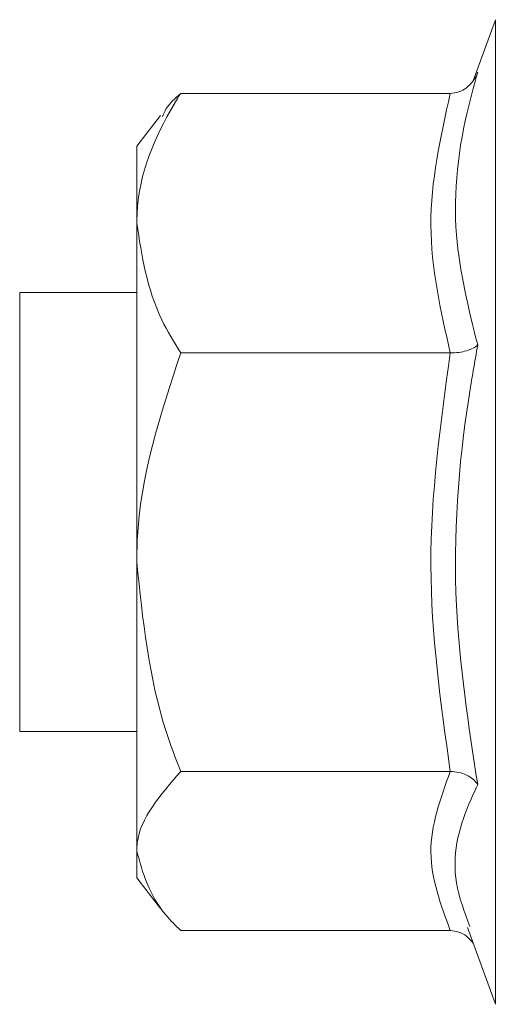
# Model space of a CAD drawing. Header units: millimetres. Extents: x -295 to 1856, y -2384 to 543.
# Tile 9 of 28: x 1038 to 1045, y -1661 to -1647. Entities that reach past the tile are written whole.
import ezdxf

# ---------------------------------------------------------------- set-up
doc = ezdxf.new("R2010")
doc.units = ezdxf.units.MM
doc.linetypes.add('K5LT32768', pattern=[0])
doc.linetypes.add('K5LT32769', pattern=[0])

msp = doc.modelspace()

# ---------------------------------------------------------------- linework, layer by layer
at = {"color": 7, "linetype": 'K5LT32768', "lineweight": 15}
for p, q in [((1044.684, -1647.486), (1044.379, -1648.323)), ((1044.068, -1648.494), (1040.384, -1648.494)), ((1040.108, -1648.794), (1039.784, -1649.212)), ((1039.784, -1650.267), (1039.784, -1649.212)), ((1039.784, -1650.267), (1039.784, -1654.899)), ((1039.784, -1651.213), (1038.184, -1651.213)), ((1038.184, -1651.213), (1038.184, -1654.707)), ((1044.068, -1652.039), (1040.384, -1652.039)), ((1038.184, -1654.707), (1038.184, -1657.213)), ((1039.784, -1654.899), (1039.784, -1658.845)), ((1038.184, -1657.213), (1039.784, -1657.213)), ((1044.068, -1657.758), (1040.384, -1657.758)), ((1039.784, -1658.845), (1039.784, -1659.212)), ((1039.784, -1659.212), (1040.108, -1659.631)), ((1044.302, -1659.89), (1044.684, -1660.939)), ((1044.068, -1659.931), (1040.384, -1659.931))]:
    msp.add_line(p, q, dxfattribs=at)
at = {"color": 8, "linetype": 'K5LT32769', "lineweight": 15, "true_color": 0x808080}
for p, q in [((1044.684, -1648.903), (1044.684, -1647.486)), ((1044.684, -1660.939), (1044.684, -1648.903))]:
    msp.add_line(p, q, dxfattribs=at)
at = {"color": 7, "linetype": 'K5LT32768', "lineweight": 15}
for points, knots in [([(1044.068, -1648.494), (1044.108, -1648.489), (1044.187, -1648.481), (1044.296, -1648.417), (1044.385, -1648.326), (1044.428, -1648.247), (1044.443, -1648.205), (1044.443, -1648.204)], [0, 0, 0, 0, 0.236097, 0.471297, 0.732223, 0.991895, 1, 1, 1, 1]), ([(1044.443, -1648.204), (1044.402, -1648.35), (1044.195, -1649.087), (1044.046, -1650.352), (1044.318, -1651.43), (1044.443, -1651.929)], [0, 0, 0, 0, 0.118086, 0.59227, 1, 1, 1, 1]), ([(1039.784, -1650.267), (1039.787, -1650.177), (1039.807, -1649.592), (1040.07, -1648.994), (1040.371, -1648.513), (1040.384, -1648.494)], [0, 0, 0, 0, 0.148519, 0.965567, 1, 1, 1, 1]), ([(1040.134, -1648.814), (1040.148, -1648.776), (1040.19, -1648.665), (1040.307, -1648.562), (1040.384, -1648.494)], [0, 0, 0, 0, 0.341086, 1, 1, 1, 1]), ([(1044.068, -1652.039), (1043.937, -1651.458), (1043.671, -1650.276), (1043.934, -1649.094), (1044.068, -1648.494)], [0, 0, 0, 0, 0.492155, 1, 1, 1, 1]), ([(1040.384, -1652.039), (1040.292, -1651.89), (1039.946, -1651.322), (1039.852, -1650.714), (1039.784, -1650.267)], [0, 0, 0, 0, 0.263228, 1, 1, 1, 1]), ([(1044.068, -1652.039), (1044.108, -1652.038), (1044.187, -1652.034), (1044.296, -1652.01), (1044.385, -1651.976), (1044.427, -1651.946), (1044.443, -1651.929), (1044.443, -1651.929)], [0, 0, 0, 0, 0.236146, 0.471355, 0.732361, 0.992082, 1, 1, 1, 1]), ([(1044.443, -1651.929), (1044.402, -1652.163), (1044.195, -1653.336), (1044.046, -1655.363), (1044.318, -1657.124), (1044.443, -1657.938)], [0, 0, 0, 0, 0.118082, 0.592253, 1, 1, 1, 1]), ([(1040.384, -1652.039), (1040.107, -1652.881), (1039.798, -1653.821), (1039.785, -1654.797), (1039.784, -1654.899)], [0, 0, 0, 0, 0.896008, 1, 1, 1, 1]), ([(1044.068, -1657.758), (1043.937, -1656.82), (1043.671, -1654.914), (1043.934, -1653.008), (1044.068, -1652.039)], [0, 0, 0, 0, 0.492125, 1, 1, 1, 1]), ([(1039.784, -1654.899), (1039.864, -1655.683), (1039.965, -1656.662), (1040.314, -1657.577), (1040.384, -1657.758)], [0, 0, 0, 0, 0.801437, 1, 1, 1, 1]), ([(1040.384, -1657.758), (1040.107, -1658.078), (1039.798, -1658.435), (1039.785, -1658.806), (1039.784, -1658.845)], [0, 0, 0, 0, 0.896031, 1, 1, 1, 1]), ([(1044.068, -1659.931), (1043.937, -1659.575), (1043.671, -1658.851), (1043.934, -1658.126), (1044.068, -1657.758)], [0, 0, 0, 0, 0.492143, 1, 1, 1, 1]), ([(1044.068, -1657.758), (1044.108, -1657.761), (1044.187, -1657.766), (1044.296, -1657.805), (1044.385, -1657.863), (1044.427, -1657.911), (1044.443, -1657.937), (1044.443, -1657.938)], [0, 0, 0, 0, 0.236183, 0.471374, 0.732479, 0.991987, 1, 1, 1, 1]), ([(1039.784, -1658.845), (1039.864, -1659.143), (1039.965, -1659.515), (1040.314, -1659.862), (1040.384, -1659.931)], [0, 0, 0, 0, 0.801459, 1, 1, 1, 1]), ([(1044.379, -1660.102), (1044.351, -1660.069), (1044.297, -1660.006), (1044.187, -1659.945), (1044.108, -1659.936), (1044.068, -1659.931)], [0, 0, 0, 0, 0.352777, 0.67556, 1, 1, 1, 1])]:
    msp.add_open_spline(points, degree=3, knots=knots, dxfattribs=at)
at = {"color": 8, "linetype": 'K5LT32769', "lineweight": 15, "true_color": 0x808080}
msp.add_open_spline([(1044.443, -1657.938), (1044.402, -1658.025), (1044.196, -1658.462), (1044.047, -1659.11), (1044.261, -1659.677), (1044.337, -1659.877)], degree=3, knots=[0, 0, 0, 0, 0.138694, 0.695634, 1, 1, 1, 1], dxfattribs=at)

doc.saveas('drawing.dxf')
